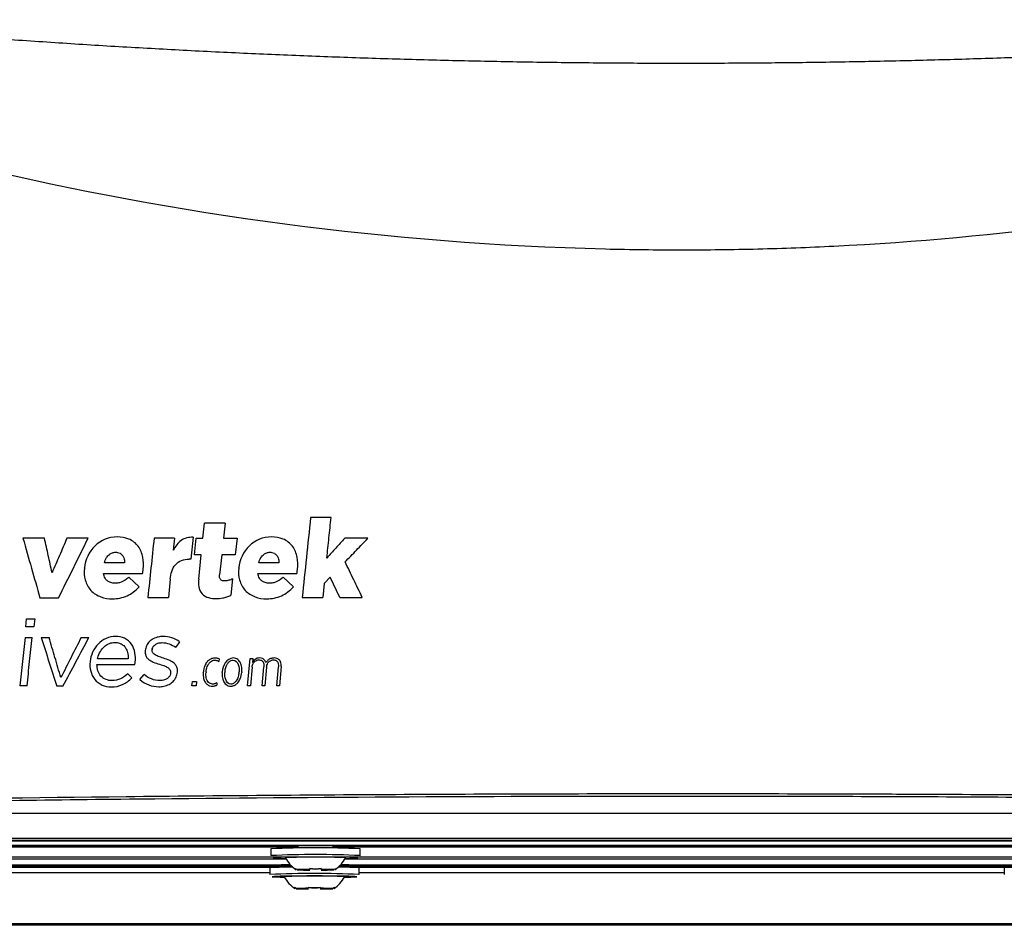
# Model space of a CAD drawing. Header units: millimetres. Extents: x 82 to 1337, y -230 to 1154.
# Tile 103 of 217: x 735 to 822, y 293 to 373. Entities that reach past the tile are written whole.
import ezdxf

# ---------------------------------------------------------------- set-up
doc = ezdxf.new("R2010")
doc.units = ezdxf.units.MM

msp = doc.modelspace()

# ---------------------------------------------------------------- linework, layer by layer
at = {"color": 7, "linetype": 'Continuous', "lineweight": 25}
for p, q in [((750.906, 327.079), (751.045, 328.405)), ((752.856, 328.405), (752.717, 327.079)), ((748.391, 327.079), (748.28, 326.025)), ((750.03, 327.166), (749.826, 325.231)), ((750.14, 325.599), (750.296, 327.079)), ((750.296, 327.079), (750.906, 327.079)), ((752.717, 327.079), (753.917, 327.079)), ((753.917, 327.079), (753.762, 325.599)), ((749.826, 325.231), (749.674, 325.231)), ((750.75, 325.599), (750.14, 325.599)), ((750.526, 323.47), (750.75, 325.599)), ((752.561, 325.599), (752.375, 323.828)), ((753.762, 325.599), (752.561, 325.599)), ((740.415, 324.438), (740.417, 324.457)), ((754.073, 324.438), (754.075, 324.457)), ((744.332, 323.625), (745.245, 322.784)), ((748.011, 323.47), (747.84, 321.845)), ((753.52, 323.48), (753.369, 322.038)), ((757.991, 323.625), (758.903, 322.784)), ((762.153, 323.625), (761.628, 323.074)), ((763.005, 321.845), (762.153, 323.625)), ((761.628, 323.074), (761.499, 321.845)), ((735.217, 319.242), (735.291, 319.946)), ((735.291, 319.946), (736.01, 319.946)), ((736.01, 319.946), (735.936, 319.242)), ((735.936, 319.242), (735.217, 319.242)), ((735.16, 318.305), (735.789, 318.305)), ((736.585, 318.305), (737.28, 318.305)), ((740.131, 318.305), (740.81, 318.305)), ((746.407, 317.219), (746.406, 317.202)), ((748.833, 317.907), (748.496, 317.426)), ((745.794, 317.135), (745.796, 317.152)), ((752.328, 316.392), (752.31, 316.18)), ((754.857, 314.02), (755.069, 316.443)), ((755.069, 316.443), (755.312, 316.443)), ((755.312, 316.443), (755.281, 316.088)), ((755.244, 315.668), (755.1, 314.02)), ((756.142, 314.02), (756.289, 315.705)), ((756.529, 315.668), (756.385, 314.02)), ((757.427, 314.02), (757.574, 315.705)), ((757.819, 315.723), (757.67, 314.02)), ((744.256, 315.08), (744.611, 314.723)), ((745.32, 314.566), (745.686, 315.022)), ((748.037, 315.154), (748.039, 315.17)), ((748.642, 315.237), (748.64, 315.221)), ((750.933, 315.202), (750.937, 315.248)), ((751.181, 315.257), (751.176, 315.192)), ((752.607, 315.211), (752.611, 315.252)), ((752.854, 315.252), (752.85, 315.211)), ((754.089, 315.211), (754.093, 315.252)), ((754.336, 315.252), (754.332, 315.211)), ((735.338, 314.018), (734.709, 314.018)), ((738.517, 313.985), (737.961, 313.985)), ((749.931, 314.02), (749.964, 314.399)), ((750.29, 314.02), (749.931, 314.02)), ((749.964, 314.399), (750.323, 314.399)), ((750.323, 314.399), (750.29, 314.02)), ((752.144, 314.283), (752.126, 314.08)), ((755.1, 314.02), (754.857, 314.02)), ((756.385, 314.02), (756.142, 314.02)), ((757.67, 314.02), (757.427, 314.02)), ((688.575, 300.311), (897.992, 300.311)), ((793.283, 300.33), (688.594, 300.33)), ((691.438, 300.548), (895.129, 300.548)), ((888.283, 299.873), (698.283, 299.873)), ((888.287, 299.864), (698.287, 299.867)), ((897.972, 300.33), (793.283, 300.33)), ((759.355, 299.731), (702.524, 299.732)), ((756.914, 299.591), (756.914, 298.991)), ((824.355, 299.73), (762.366, 299.731)), ((764.814, 298.991), (764.772, 298.981)), ((764.814, 298.991), (764.814, 299.591)), ((701.733, 298.052), (758.785, 298.051)), ((758.8, 298.039), (701.733, 298.039)), ((702.438, 298.187), (758.625, 298.186)), ((718.293, 298.874), (760.349, 298.873)), ((761.379, 298.873), (825.349, 298.872)), ((823.798, 298.039), (762.928, 298.039)), ((762.942, 298.05), (823.785, 298.049)), ((763.102, 298.186), (823.625, 298.185)), ((756.821, 297.919), (756.821, 297.319)), ((760.042, 297.748), (759.235, 297.748)), ((759.235, 297.73), (760.042, 297.73)), ((762.492, 297.748), (761.685, 297.748)), ((761.685, 297.73), (762.492, 297.73)), ((764.721, 297.319), (764.679, 297.309)), ((764.721, 297.319), (764.721, 297.919)), ((821.821, 297.918), (821.821, 297.318)), ((759.95, 296.076), (759.142, 296.076)), ((759.142, 296.058), (759.95, 296.058)), ((762.399, 296.076), (761.592, 296.076)), ((761.592, 296.058), (762.399, 296.058)), ((908.327, 292.821), (678.24, 292.821)), ((908.196, 292.951), (678.371, 292.951))]:
    msp.add_line(p, q, dxfattribs=at)
at = {"color": 8, "linetype": 'Continuous', "lineweight": 25}
for p, q in [((696.319, 302.754), (890.248, 302.754)), ((702.439, 298.702), (758.252, 298.701)), ((763.475, 298.701), (823.252, 298.7)), ((756.821, 297.461), (699.637, 297.461)), ((701.733, 297.961), (757.634, 297.961)), ((763.907, 297.961), (822.683, 297.961)), ((821.821, 297.461), (764.721, 297.461))]:
    msp.add_line(p, q, dxfattribs=at)
at = {"color": 7, "linetype": 'Continuous', "lineweight": 25, "flags": 128}
for points in [[(764.614, 298.791), (764.43, 298.811), (763.897, 298.829), (763.068, 298.844), (762.022, 298.853), (760.864, 298.856), (759.705, 298.853), (758.659, 298.844), (757.83, 298.829), (757.297, 298.811), (757.114, 298.791), (757.297, 298.771), (757.83, 298.752), (758.18, 298.745)], [(764.521, 297.119), (764.337, 297.139), (763.805, 297.158), (762.975, 297.172), (761.93, 297.181), (760.771, 297.184), (759.612, 297.181), (758.567, 297.172), (757.737, 297.158), (757.204, 297.139), (757.021, 297.119), (757.204, 297.099), (757.737, 297.081), (758.087, 297.073)]]:
    msp.add_lwpolyline(points, dxfattribs=at)
at = {"color": 7, "linetype": 'Continuous', "lineweight": 25}
for centre, radius, start, end in [((760.859, 222.98), 76.903, 87.20127, 92.7909), ((760.864, 215.094), 84.589, 87.32353, 92.67647), ((760.864, 214.494), 84.589, 87.32353, 92.67647), ((758.569, 275.709), 22.463, 89.91355, 93.95258), ((760.86, 251.04), 47.826, 86.78894, 93.20147), ((763.306, 283.871), 14.3, 85.12751, 90.72564), ((763.591, 310.161), 11.415, 269.76448, 275.13743), ((758.608, 272.078), 25.903, 89.42643, 93.95537), ((760.771, 212.822), 84.589, 87.32353, 92.67647), ((760.767, 249.368), 47.826, 86.78894, 93.20147), ((760.328, 267.042), 30.725, 89.96134, 92.03836), ((760.328, 328.435), 30.725, 267.96164, 270.03866), ((760.53, 278.603), 19.15, 90.54168, 91.45802), ((760.53, 316.874), 19.15, 268.54198, 269.45832), ((761.399, 267.042), 30.725, 87.96164, 90.03866), ((761.198, 278.603), 19.15, 88.54198, 89.45832), ((761.399, 328.435), 30.725, 269.96134, 272.03836), ((761.198, 316.874), 19.15, 270.54168, 271.45802), ((763.263, 280.875), 17.106, 85.11026, 91.2504), ((763.499, 308.489), 11.415, 269.76448, 275.13743), ((760.235, 265.37), 30.725, 89.96134, 92.03836), ((760.235, 326.764), 30.725, 267.96164, 270.03866), ((760.437, 276.932), 19.15, 90.54168, 91.45802), ((760.437, 315.202), 19.15, 268.54198, 269.45832), ((761.307, 265.37), 30.725, 87.96164, 90.03866), ((761.105, 276.932), 19.15, 88.54198, 89.45832), ((761.307, 326.764), 30.725, 269.96134, 272.03836), ((761.105, 315.202), 19.15, 270.54168, 271.45802)]:
    msp.add_arc(centre, radius, start, end, dxfattribs=at)
for points, knots in [([(710.814, 373.173), (711.76, 373.081), (713.651, 372.897), (716.489, 372.633), (719.327, 372.378), (722.166, 372.133), (725.005, 371.898), (727.844, 371.672), (730.684, 371.456), (733.525, 371.249), (736.366, 371.053), (739.207, 370.865), (742.049, 370.687), (744.891, 370.519), (747.734, 370.361), (750.577, 370.212), (753.421, 370.073), (756.265, 369.943), (759.11, 369.823), (761.955, 369.712), (764.801, 369.611), (767.647, 369.52), (770.494, 369.438), (773.341, 369.366), (776.188, 369.304), (779.036, 369.251), (781.885, 369.208), (784.734, 369.174), (787.583, 369.15), (790.433, 369.136), (794.17, 369.129), (798.793, 369.145), (804.302, 369.198), (809.809, 369.288), (815.314, 369.414), (820.817, 369.575), (826.319, 369.773), (831.818, 370.006), (837.316, 370.276), (842.813, 370.581), (848.307, 370.922), (853.8, 371.299), (859.291, 371.712), (864.78, 372.162), (870.268, 372.644), (873.924, 372.996), (875.752, 373.173)], [0, 0, 0, 0, 0.017254, 0.034505, 0.051753, 0.069, 0.086244, 0.103486, 0.120727, 0.137966, 0.155204, 0.172441, 0.189677, 0.206913, 0.224148, 0.241382, 0.258617, 0.275851, 0.293086, 0.310322, 0.327558, 0.344795, 0.362033, 0.379272, 0.396513, 0.413756, 0.431, 0.448246, 0.465495, 0.482746, 0.5, 0.533355, 0.5667, 0.600038, 0.633369, 0.666696, 0.700019, 0.733339, 0.766659, 0.79998, 0.833303, 0.86663, 0.899961, 0.933299, 0.966645, 1, 1, 1, 1]), ([(706.104, 367.045), (706.104, 367.045), (706.285, 366.982), (707.503, 366.583), (713.381, 364.636), (721.325, 362.301), (746.468, 355.969), (769.648, 352.872), (793.277, 352.577), (800.026, 352.661), (819.06, 353.376), (838.943, 356.005), (862.251, 361.442), (872.22, 364.314), (879.067, 366.585), (880.278, 366.981), (880.463, 367.045)], [0.0831025, 0.0831025, 0.0831025, 0.0831025, 0.0831028, 0.085856, 0.101481, 0.1717935, 0.2030435, 0.4686685, 0.4999594, 0.5311685, 0.5624185, 0.7655435, 0.8124185, 0.898356, 0.913981, 0.916816, 0.916816, 0.916816, 0.916816]), ([(760.43, 328.908), (760.306, 327.731), (760.059, 325.376), (759.811, 323.022), (759.688, 321.845)], [0, 0, 0, 0, 0.499964, 1, 1, 1, 1]), ([(762.241, 328.908), (761.939, 328.908), (761.335, 328.908), (760.732, 328.908), (760.43, 328.908)], [0, 0, 0, 0, 0.499994, 1, 1, 1, 1]), ([(761.865, 325.328), (761.928, 325.925), (762.053, 327.118), (762.178, 328.311), (762.241, 328.908)], [0, 0, 0, 0, 0.500018, 1, 1, 1, 1]), ([(752.856, 328.405), (752.554, 328.405), (751.95, 328.405), (751.347, 328.405), (751.045, 328.405)], [0, 0, 0, 0, 0.499998, 1, 1, 1, 1]), ([(736.88, 327.079), (736.562, 327.079), (735.927, 327.079), (735.291, 327.079), (734.974, 327.079)], [0, 0, 0, 0, 0.500006, 1, 1, 1, 1]), ([(734.974, 327.079), (735.224, 326.201), (735.726, 324.443), (736.227, 322.685), (736.478, 321.806)], [0, 0, 0, 0, 0.499871, 1, 1, 1, 1]), ([(737.55, 324.022), (737.438, 324.531), (737.215, 325.551), (736.992, 326.57), (736.88, 327.079)], [0, 0, 0, 0, 0.500049, 1, 1, 1, 1]), ([(738.862, 327.079), (738.644, 326.57), (738.206, 325.55), (737.769, 324.531), (737.55, 324.022)], [0, 0, 0, 0, 0.4998928, 1, 1, 1, 1]), ([(738.127, 321.806), (738.563, 322.685), (739.434, 324.442), (740.305, 326.201), (740.74, 327.079)], [0, 0, 0, 0, 0.500205, 1, 1, 1, 1]), ([(740.74, 327.079), (740.427, 327.079), (739.801, 327.079), (739.175, 327.079), (738.862, 327.079)], [0, 0, 0, 0, 0.500004, 1, 1, 1, 1]), ([(743.307, 327.195), (742.572, 327.195), (741.865, 326.901), (740.815, 325.879), (740.494, 325.191), (740.417, 324.457)], [0, 0, 0, 0, 0.5, 0.5, 1, 1, 1, 1]), ([(745.608, 324.331), (745.645, 324.685), (745.641, 325.038), (745.509, 325.739), (745.378, 326.08), (744.958, 326.651), (744.668, 326.874), (744.009, 327.145), (743.661, 327.195), (743.307, 327.195)], [0, 0, 0, 0, 0.25, 0.25, 0.5, 0.5, 0.75, 0.75, 1, 1, 1, 1]), ([(746.58, 327.079), (746.488, 326.207), (746.305, 324.462), (746.121, 322.717), (746.03, 321.845)], [0, 0, 0, 0, 0.499972, 1, 1, 1, 1]), ([(748.391, 327.079), (748.089, 327.079), (747.485, 327.079), (746.882, 327.079), (746.58, 327.079)], [0, 0, 0, 0, 0.5, 1, 1, 1, 1]), ([(750.03, 327.166), (749.656, 327.183), (749.276, 327.092), (748.672, 326.666), (748.451, 326.356), (748.28, 326.025)], [0, 0, 0, 0, 0.5, 0.5, 1, 1, 1, 1]), ([(756.965, 327.195), (756.229, 327.195), (755.522, 326.9), (754.472, 325.876), (754.152, 325.189), (754.075, 324.457)], [0, 0, 0, 0, 0.5, 0.5, 1, 1, 1, 1]), ([(759.266, 324.331), (759.303, 324.685), (759.299, 325.037), (759.167, 325.738), (759.037, 326.078), (758.618, 326.649), (758.328, 326.873), (757.668, 327.145), (757.32, 327.195), (756.965, 327.195)], [0, 0, 0, 0, 0.25, 0.25, 0.5, 0.5, 0.75, 0.75, 1, 1, 1, 1]), ([(763.45, 327.079), (763.186, 326.787), (762.657, 326.204), (762.129, 325.62), (761.865, 325.328)], [0, 0, 0, 0, 0.499902, 1, 1, 1, 1]), ([(765.499, 327.079), (765.157, 327.079), (764.474, 327.079), (763.791, 327.079), (763.45, 327.079)], [0, 0, 0, 0, 0.500007, 1, 1, 1, 1]), ([(763.486, 324.98), (763.822, 325.33), (764.493, 326.029), (765.164, 326.729), (765.499, 327.079)], [0, 0, 0, 0, 0.500112, 1, 1, 1, 1]), ([(742.178, 324.893), (742.223, 325.057), (742.289, 325.218), (742.38, 325.362), (742.448, 325.468), (742.531, 325.567), (742.629, 325.646), (742.706, 325.707), (742.793, 325.757), (742.885, 325.791), (742.977, 325.824), (743.076, 325.841), (743.174, 325.841)], [0, 0, 0, 0, 0.345878, 0.345878, 0.345878, 0.602007, 0.602007, 0.602007, 0.800873, 0.800873, 0.800873, 1, 1, 1, 1]), ([(743.174, 325.841), (743.233, 325.841), (743.292, 325.835), (743.35, 325.824), (743.425, 325.809), (743.499, 325.782), (743.566, 325.744), (743.641, 325.701), (743.709, 325.642), (743.764, 325.575), (743.818, 325.507), (743.86, 325.43), (743.891, 325.349), (743.946, 325.205), (743.969, 325.047), (743.97, 324.893)], [0, 0, 0, 0, 0.126318, 0.126318, 0.126318, 0.292024, 0.292024, 0.292024, 0.479697, 0.479697, 0.479697, 0.665284, 0.665284, 0.665284, 1, 1, 1, 1]), ([(748.011, 323.47), (748.059, 323.923), (748.178, 324.384), (748.613, 324.901), (748.802, 325.036), (749.226, 325.201), (749.447, 325.231), (749.674, 325.231)], [0, 0, 0, 0, 0.5, 0.5, 0.75, 0.75, 1, 1, 1, 1]), ([(755.836, 324.893), (755.881, 325.058), (755.948, 325.221), (756.04, 325.365), (756.107, 325.471), (756.191, 325.569), (756.289, 325.647), (756.365, 325.708), (756.452, 325.758), (756.544, 325.791), (756.635, 325.824), (756.734, 325.841), (756.832, 325.841)], [0, 0, 0, 0, 0.348648, 0.348648, 0.348648, 0.603776, 0.603776, 0.603776, 0.801757, 0.801757, 0.801757, 1, 1, 1, 1]), ([(756.832, 325.841), (756.89, 325.841), (756.948, 325.836), (757.005, 325.824), (757.081, 325.809), (757.155, 325.783), (757.222, 325.745), (757.298, 325.703), (757.366, 325.644), (757.421, 325.576), (757.475, 325.509), (757.517, 325.431), (757.548, 325.351), (757.604, 325.206), (757.627, 325.047), (757.628, 324.893)], [0, 0, 0, 0, 0.124179, 0.124179, 0.124179, 0.289929, 0.289929, 0.289929, 0.477777, 0.477777, 0.477777, 0.663523, 0.663523, 0.663523, 1, 1, 1, 1]), ([(740.415, 324.438), (740.378, 324.085), (740.394, 323.73), (740.577, 323.044), (740.748, 322.723), (741.225, 322.207), (741.53, 322.013), (742.196, 321.769), (742.541, 321.719), (742.893, 321.719)], [0, 0, 0, 0, 0.25, 0.25, 0.5, 0.5, 0.75, 0.75, 1, 1, 1, 1]), ([(743.97, 324.893), (743.671, 324.893), (743.074, 324.893), (742.477, 324.893), (742.178, 324.893)], [0, 0, 0, 0, 0.500002, 1, 1, 1, 1]), ([(745.558, 323.954), (745.569, 324.012), (745.577, 324.07), (745.585, 324.129), (745.589, 324.162), (745.593, 324.196), (745.597, 324.23), (745.601, 324.264), (745.604, 324.298), (745.608, 324.331)], [0, 0, 0, 0, 0.464517, 0.464517, 0.464517, 0.732264, 0.732264, 0.732264, 1, 1, 1, 1]), ([(754.073, 324.438), (754.036, 324.085), (754.052, 323.731), (754.235, 323.046), (754.405, 322.725), (754.881, 322.209), (755.186, 322.014), (755.853, 321.769), (756.198, 321.719), (756.551, 321.719)], [0, 0, 0, 0, 0.25, 0.25, 0.5, 0.5, 0.75, 0.75, 1, 1, 1, 1]), ([(757.628, 324.893), (757.33, 324.893), (756.732, 324.893), (756.135, 324.893), (755.836, 324.893)], [0, 0, 0, 0, 0.4999957, 1, 1, 1, 1]), ([(759.217, 323.954), (759.227, 324.012), (759.236, 324.07), (759.243, 324.129), (759.247, 324.162), (759.251, 324.196), (759.255, 324.23), (759.259, 324.264), (759.262, 324.298), (759.266, 324.331)], [0, 0, 0, 0, 0.464391, 0.464391, 0.464391, 0.732201, 0.732201, 0.732201, 1, 1, 1, 1]), ([(764.996, 321.845), (764.745, 322.367), (764.241, 323.412), (763.738, 324.457), (763.486, 324.98)], [0, 0, 0, 0, 0.500137, 1, 1, 1, 1]), ([(742.108, 323.954), (742.683, 323.954), (743.833, 323.954), (744.983, 323.954), (745.558, 323.954)], [0, 0, 0, 0, 0.4999968, 1, 1, 1, 1]), ([(743.133, 323.093), (743.094, 323.093), (743.055, 323.094), (743.016, 323.097), (742.893, 323.107), (742.769, 323.132), (742.655, 323.181), (742.568, 323.217), (742.486, 323.268), (742.415, 323.331), (742.344, 323.394), (742.284, 323.471), (742.238, 323.554), (742.169, 323.676), (742.128, 323.815), (742.108, 323.954)], [0, 0, 0, 0, 0.07844, 0.07844, 0.07844, 0.330311, 0.330311, 0.330311, 0.52237, 0.52237, 0.52237, 0.714358, 0.714358, 0.714358, 1, 1, 1, 1]), ([(744.332, 323.625), (744.231, 323.534), (744.125, 323.449), (744.012, 323.373), (743.864, 323.274), (743.7, 323.192), (743.528, 323.145), (743.4, 323.11), (743.266, 323.093), (743.133, 323.093)], [0, 0, 0, 0, 0.302433, 0.302433, 0.302433, 0.703386, 0.703386, 0.703386, 1, 1, 1, 1]), ([(750.526, 323.47), (750.502, 323.242), (750.498, 323.01), (750.576, 322.56), (750.667, 322.335), (750.971, 321.996), (751.181, 321.883), (751.624, 321.758), (751.85, 321.738), (752.079, 321.738)], [0, 0, 0, 0, 0.25, 0.25, 0.5, 0.5, 0.75, 0.75, 1, 1, 1, 1]), ([(752.816, 323.306), (752.784, 323.306), (752.753, 323.307), (752.722, 323.31), (752.67, 323.316), (752.617, 323.327), (752.568, 323.348), (752.538, 323.361), (752.509, 323.379), (752.484, 323.401), (752.455, 323.426), (752.431, 323.458), (752.414, 323.492), (752.397, 323.527), (752.386, 323.564), (752.379, 323.601), (752.365, 323.676), (752.367, 323.753), (752.375, 323.828)], [0, 0, 0, 0, 0.115565, 0.115565, 0.115565, 0.311593, 0.311593, 0.311593, 0.434301, 0.434301, 0.434301, 0.577721, 0.577721, 0.577721, 0.718778, 0.718778, 0.718778, 1, 1, 1, 1]), ([(753.52, 323.48), (753.414, 323.431), (753.304, 323.389), (753.191, 323.358), (753.13, 323.342), (753.068, 323.329), (753.005, 323.32), (752.942, 323.311), (752.879, 323.306), (752.816, 323.306)], [0, 0, 0, 0, 0.481037, 0.481037, 0.481037, 0.74037, 0.74037, 0.74037, 1, 1, 1, 1]), ([(755.766, 323.954), (756.341, 323.954), (757.491, 323.954), (758.641, 323.954), (759.217, 323.954)], [0, 0, 0, 0, 0.500009, 1, 1, 1, 1]), ([(756.791, 323.093), (756.752, 323.093), (756.714, 323.094), (756.675, 323.097), (756.553, 323.106), (756.429, 323.132), (756.315, 323.18), (756.227, 323.217), (756.144, 323.268), (756.073, 323.331), (756.003, 323.394), (755.942, 323.471), (755.896, 323.554), (755.827, 323.676), (755.787, 323.815), (755.766, 323.954)], [0, 0, 0, 0, 0.077672, 0.077672, 0.077672, 0.328956, 0.328956, 0.328956, 0.521526, 0.521526, 0.521526, 0.713992, 0.713992, 0.713992, 1, 1, 1, 1]), ([(757.991, 323.625), (757.89, 323.535), (757.783, 323.449), (757.671, 323.373), (757.523, 323.274), (757.359, 323.193), (757.187, 323.145), (757.059, 323.11), (756.924, 323.093), (756.791, 323.093)], [0, 0, 0, 0, 0.302203, 0.302203, 0.302203, 0.702304, 0.702304, 0.702304, 1, 1, 1, 1]), ([(742.893, 321.719), (743.34, 321.719), (743.786, 321.804), (744.59, 322.168), (744.949, 322.447), (745.245, 322.784)], [0, 0, 0, 0, 0.5, 0.5, 1, 1, 1, 1]), ([(756.551, 321.719), (756.999, 321.719), (757.445, 321.804), (758.249, 322.168), (758.607, 322.448), (758.903, 322.784)], [0, 0, 0, 0, 0.5, 0.5, 1, 1, 1, 1]), ([(736.478, 321.806), (736.753, 321.806), (737.303, 321.806), (737.852, 321.806), (738.127, 321.806)], [0, 0, 0, 0, 0.499996, 1, 1, 1, 1]), ([(746.03, 321.845), (746.331, 321.845), (746.935, 321.845), (747.539, 321.845), (747.84, 321.845)], [0, 0, 0, 0, 0.5, 1, 1, 1, 1]), ([(752.079, 321.738), (752.272, 321.738), (752.467, 321.755), (752.657, 321.792), (752.78, 321.815), (752.903, 321.847), (753.022, 321.888), (753.141, 321.929), (753.257, 321.979), (753.369, 322.038)], [0, 0, 0, 0, 0.434686, 0.434686, 0.434686, 0.717145, 0.717145, 0.717145, 1, 1, 1, 1]), ([(759.688, 321.845), (759.99, 321.845), (760.593, 321.845), (761.197, 321.845), (761.499, 321.845)], [0, 0, 0, 0, 0.5000061, 1, 1, 1, 1]), ([(763.005, 321.845), (763.336, 321.845), (764, 321.845), (764.664, 321.845), (764.996, 321.845)], [0, 0, 0, 0, 0.499993, 1, 1, 1, 1]), ([(735.16, 318.305), (735.085, 317.59), (734.934, 316.162), (734.784, 314.733), (734.709, 314.018)], [0, 0, 0, 0, 0.499976, 1, 1, 1, 1]), ([(735.338, 314.018), (735.413, 314.733), (735.563, 316.162), (735.714, 317.59), (735.789, 318.305)], [0, 0, 0, 0, 0.500024, 1, 1, 1, 1]), ([(736.585, 318.305), (736.815, 317.585), (737.273, 316.145), (737.732, 314.705), (737.961, 313.985)], [0, 0, 0, 0, 0.499877, 1, 1, 1, 1]), ([(738.328, 314.748), (738.153, 315.341), (737.804, 316.526), (737.454, 317.712), (737.28, 318.305)], [0, 0, 0, 0, 0.500091, 1, 1, 1, 1]), ([(740.131, 318.305), (739.831, 317.712), (739.23, 316.526), (738.628, 315.341), (738.328, 314.748)], [0, 0, 0, 0, 0.499858, 1, 1, 1, 1]), ([(738.517, 313.985), (738.899, 314.705), (739.663, 316.145), (740.428, 317.585), (740.81, 318.305)], [0, 0, 0, 0, 0.500177, 1, 1, 1, 1]), ([(743.175, 318.396), (742.587, 318.396), (742.032, 318.135), (741.221, 317.294), (740.975, 316.743), (740.913, 316.157)], [0, 0, 0, 0, 0.5, 0.5, 1, 1, 1, 1]), ([(744.905, 316.124), (744.962, 316.67), (744.89, 317.244), (744.426, 317.929), (744.213, 318.113), (743.722, 318.346), (743.448, 318.396), (743.175, 318.396)], [0, 0, 0, 0, 0.5, 0.5, 0.75, 0.75, 1, 1, 1, 1]), ([(747.363, 318.379), (747.226, 318.379), (747.088, 318.366), (746.953, 318.338), (746.796, 318.305), (746.642, 318.251), (746.5, 318.175), (746.375, 318.107), (746.257, 318.021), (746.157, 317.919), (746.056, 317.817), (745.971, 317.697), (745.91, 317.567), (745.849, 317.437), (745.811, 317.295), (745.796, 317.152)], [0, 0, 0, 0, 0.187964, 0.187964, 0.187964, 0.409026, 0.409026, 0.409026, 0.60567, 0.60567, 0.60567, 0.802928, 0.802928, 0.802928, 1, 1, 1, 1]), ([(741.577, 316.414), (741.595, 316.496), (741.617, 316.576), (741.643, 316.655), (741.705, 316.841), (741.794, 317.021), (741.907, 317.182), (742.001, 317.317), (742.115, 317.441), (742.244, 317.544), (742.364, 317.64), (742.5, 317.72), (742.645, 317.774), (742.79, 317.828), (742.947, 317.857), (743.102, 317.857)], [0, 0, 0, 0, 0.108931, 0.108931, 0.108931, 0.369534, 0.369534, 0.369534, 0.588419, 0.588419, 0.588419, 0.793646, 0.793646, 0.793646, 1, 1, 1, 1]), ([(743.102, 317.857), (743.238, 317.857), (743.376, 317.839), (743.506, 317.796), (743.618, 317.759), (743.726, 317.703), (743.82, 317.63), (743.913, 317.557), (743.994, 317.466), (744.058, 317.367), (744.134, 317.249), (744.19, 317.116), (744.228, 316.981), (744.28, 316.798), (744.3, 316.605), (744.298, 316.414)], [0, 0, 0, 0, 0.194545, 0.194545, 0.194545, 0.362954, 0.362954, 0.362954, 0.530815, 0.530815, 0.530815, 0.729752, 0.729752, 0.729752, 1, 1, 1, 1]), ([(747.415, 316.464), (747.257, 316.515), (747.098, 316.564), (746.944, 316.625), (746.817, 316.676), (746.688, 316.734), (746.581, 316.82), (746.537, 316.855), (746.497, 316.897), (746.466, 316.944), (746.441, 316.981), (746.423, 317.024), (746.413, 317.068), (746.403, 317.111), (746.401, 317.157), (746.406, 317.202)], [0, 0, 0, 0, 0.369111, 0.369111, 0.369111, 0.676327, 0.676327, 0.676327, 0.801031, 0.801031, 0.801031, 0.900818, 0.900818, 0.900818, 1, 1, 1, 1]), ([(746.407, 317.219), (746.41, 317.24), (746.413, 317.261), (746.418, 317.282), (746.434, 317.356), (746.465, 317.428), (746.507, 317.491), (746.549, 317.554), (746.604, 317.609), (746.664, 317.654), (746.737, 317.709), (746.821, 317.751), (746.907, 317.781), (747.029, 317.822), (747.161, 317.84), (747.29, 317.84)], [0, 0, 0, 0, 0.053225, 0.053225, 0.053225, 0.24639, 0.24639, 0.24639, 0.437913, 0.437913, 0.437913, 0.670562, 0.670562, 0.670562, 1, 1, 1, 1]), ([(744.298, 316.414), (743.844, 316.414), (742.937, 316.414), (742.031, 316.414), (741.577, 316.414)], [0, 0, 0, 0, 0.500003, 1, 1, 1, 1]), ([(745.794, 317.135), (745.783, 317.033), (745.785, 316.928), (745.805, 316.828), (745.824, 316.736), (745.859, 316.645), (745.909, 316.565), (745.959, 316.486), (746.023, 316.415), (746.095, 316.355), (746.216, 316.254), (746.359, 316.178), (746.504, 316.117), (746.685, 316.039), (746.875, 315.982), (747.064, 315.925)], [0, 0, 0, 0, 0.158792, 0.158792, 0.158792, 0.304574, 0.304574, 0.304574, 0.449063, 0.449063, 0.449063, 0.694488, 0.694488, 0.694488, 1, 1, 1, 1]), ([(748.642, 315.237), (748.652, 315.331), (748.651, 315.428), (748.636, 315.521), (748.62, 315.616), (748.587, 315.71), (748.539, 315.793), (748.491, 315.876), (748.428, 315.951), (748.357, 316.014), (748.24, 316.119), (748.101, 316.199), (747.959, 316.264), (747.784, 316.345), (747.599, 316.406), (747.415, 316.464)], [0, 0, 0, 0, 0.148435, 0.148435, 0.148435, 0.299555, 0.299555, 0.299555, 0.449545, 0.449545, 0.449545, 0.696259, 0.696259, 0.696259, 1, 1, 1, 1]), ([(751.971, 316.475), (751.927, 316.475), (751.883, 316.472), (751.84, 316.465), (751.727, 316.447), (751.617, 316.406), (751.519, 316.347), (751.422, 316.289), (751.334, 316.212), (751.261, 316.124), (751.176, 316.021), (751.108, 315.902), (751.058, 315.777), (750.99, 315.61), (750.953, 315.428), (750.937, 315.248)], [0, 0, 0, 0, 0.073726, 0.073726, 0.073726, 0.269029, 0.269029, 0.269029, 0.462806, 0.462806, 0.462806, 0.691454, 0.691454, 0.691454, 1, 1, 1, 1]), ([(752.328, 316.392), (752.286, 316.416), (752.24, 316.433), (752.193, 316.446), (752.157, 316.456), (752.12, 316.464), (752.083, 316.468), (752.046, 316.473), (752.008, 316.475), (751.971, 316.475)], [0, 0, 0, 0, 0.392385, 0.392385, 0.392385, 0.696309, 0.696309, 0.696309, 1, 1, 1, 1]), ([(753.587, 316.48), (753.297, 316.48), (753.04, 316.29), (752.718, 315.82), (752.636, 315.539), (752.611, 315.252)], [0, 0, 0, 0, 0.5, 0.5, 1, 1, 1, 1]), ([(754.336, 315.252), (754.339, 315.294), (754.342, 315.335), (754.343, 315.377), (754.348, 315.542), (754.332, 315.711), (754.285, 315.87), (754.254, 315.977), (754.207, 316.081), (754.143, 316.173), (754.102, 316.233), (754.051, 316.289), (753.994, 316.335), (753.937, 316.381), (753.872, 316.418), (753.803, 316.443), (753.734, 316.468), (753.66, 316.48), (753.587, 316.48)], [0, 0, 0, 0, 0.076682, 0.076682, 0.076682, 0.385238, 0.385238, 0.385238, 0.592447, 0.592447, 0.592447, 0.727835, 0.727835, 0.727835, 0.863914, 0.863914, 0.863914, 1, 1, 1, 1]), ([(755.244, 315.668), (755.249, 315.728), (755.26, 315.788), (755.278, 315.846), (755.299, 315.915), (755.33, 315.982), (755.37, 316.042), (755.407, 316.096), (755.452, 316.146), (755.503, 316.187), (755.554, 316.227), (755.611, 316.26), (755.672, 316.281), (755.732, 316.303), (755.798, 316.314), (755.862, 316.314)], [0, 0, 0, 0, 0.183701, 0.183701, 0.183701, 0.404476, 0.404476, 0.404476, 0.605604, 0.605604, 0.605604, 0.802683, 0.802683, 0.802683, 1, 1, 1, 1]), ([(755.923, 316.48), (755.853, 316.48), (755.782, 316.471), (755.714, 316.451), (755.642, 316.429), (755.573, 316.395), (755.512, 316.35), (755.418, 316.281), (755.341, 316.188), (755.281, 316.088)], [0, 0, 0, 0, 0.265791, 0.265791, 0.265791, 0.552278, 0.552278, 0.552278, 1, 1, 1, 1]), ([(755.862, 316.314), (755.879, 316.314), (755.895, 316.313), (755.911, 316.312), (755.96, 316.308), (756.009, 316.298), (756.054, 316.278), (756.092, 316.262), (756.127, 316.239), (756.157, 316.211), (756.187, 316.183), (756.212, 316.149), (756.231, 316.112), (756.254, 316.069), (756.269, 316.022), (756.278, 315.974), (756.296, 315.886), (756.297, 315.794), (756.289, 315.705)], [0, 0, 0, 0, 0.057133, 0.057133, 0.057133, 0.228304, 0.228304, 0.228304, 0.372052, 0.372052, 0.372052, 0.515139, 0.515139, 0.515139, 0.684622, 0.684622, 0.684622, 1, 1, 1, 1]), ([(756.483, 316.069), (756.465, 316.125), (756.442, 316.18), (756.411, 316.229), (756.382, 316.276), (756.346, 316.32), (756.305, 316.355), (756.263, 316.391), (756.214, 316.419), (756.163, 316.439), (756.087, 316.468), (756.004, 316.48), (755.923, 316.48)], [0, 0, 0, 0, 0.233142, 0.233142, 0.233142, 0.45239, 0.45239, 0.45239, 0.672069, 0.672069, 0.672069, 1, 1, 1, 1]), ([(757.191, 316.48), (757.159, 316.48), (757.128, 316.478), (757.097, 316.475), (757.005, 316.465), (756.913, 316.439), (756.83, 316.398), (756.745, 316.355), (756.667, 316.294), (756.602, 316.224), (756.558, 316.176), (756.518, 316.124), (756.483, 316.069)], [0, 0, 0, 0, 0.10846, 0.10846, 0.10846, 0.435159, 0.435159, 0.435159, 0.77279, 0.77279, 0.77279, 1, 1, 1, 1]), ([(756.529, 315.668), (756.534, 315.728), (756.546, 315.788), (756.563, 315.846), (756.584, 315.915), (756.615, 315.982), (756.655, 316.042), (756.692, 316.097), (756.737, 316.146), (756.789, 316.187), (756.839, 316.227), (756.896, 316.26), (756.957, 316.281), (757.018, 316.303), (757.083, 316.314), (757.147, 316.314)], [0, 0, 0, 0, 0.184007, 0.184007, 0.184007, 0.404724, 0.404724, 0.404724, 0.605766, 0.605766, 0.605766, 0.802764, 0.802764, 0.802764, 1, 1, 1, 1]), ([(757.147, 316.314), (757.164, 316.314), (757.18, 316.313), (757.196, 316.312), (757.245, 316.308), (757.294, 316.298), (757.339, 316.278), (757.377, 316.262), (757.412, 316.239), (757.442, 316.211), (757.472, 316.183), (757.497, 316.149), (757.516, 316.112), (757.539, 316.069), (757.554, 316.022), (757.564, 315.974), (757.582, 315.886), (757.582, 315.794), (757.574, 315.705)], [0, 0, 0, 0, 0.056987, 0.056987, 0.056987, 0.228152, 0.228152, 0.228152, 0.371925, 0.371925, 0.371925, 0.515035, 0.515035, 0.515035, 0.684555, 0.684555, 0.684555, 1, 1, 1, 1]), ([(757.819, 315.723), (757.821, 315.745), (757.822, 315.766), (757.823, 315.787), (757.826, 315.881), (757.819, 315.976), (757.793, 316.066), (757.778, 316.121), (757.755, 316.174), (757.725, 316.222), (757.693, 316.274), (757.651, 316.32), (757.603, 316.357), (757.556, 316.393), (757.501, 316.422), (757.444, 316.441), (757.363, 316.469), (757.276, 316.48), (757.191, 316.48)], [0, 0, 0, 0, 0.056276, 0.056276, 0.056276, 0.303982, 0.303982, 0.303982, 0.453875, 0.453875, 0.453875, 0.613803, 0.613803, 0.613803, 0.772797, 0.772797, 0.772797, 1, 1, 1, 1]), ([(740.913, 316.157), (740.855, 315.601), (740.975, 315.014), (741.672, 314.153), (742.229, 313.919), (742.786, 313.919)], [0, 0, 0, 0, 0.5, 0.5, 1, 1, 1, 1]), ([(742.86, 314.474), (742.493, 314.474), (742.124, 314.614), (741.627, 315.158), (741.521, 315.531), (741.523, 315.9)], [0, 0, 0, 0, 0.5, 0.5, 1, 1, 1, 1]), ([(741.523, 315.9), (742.081, 315.9), (743.198, 315.9), (744.315, 315.9), (744.873, 315.9)], [0, 0, 0, 0, 0.499996, 1, 1, 1, 1]), ([(744.873, 315.9), (744.878, 315.925), (744.882, 315.949), (744.886, 315.974), (744.89, 315.999), (744.893, 316.024), (744.896, 316.049), (744.9, 316.074), (744.902, 316.099), (744.905, 316.124)], [0, 0, 0, 0, 0.332694, 0.332694, 0.332694, 0.665039, 0.665039, 0.665039, 1, 1, 1, 1]), ([(747.064, 315.925), (747.236, 315.875), (747.408, 315.824), (747.572, 315.753), (747.672, 315.71), (747.77, 315.659), (747.854, 315.591), (747.9, 315.553), (747.942, 315.51), (747.974, 315.46), (748.001, 315.417), (748.021, 315.369), (748.032, 315.32), (748.042, 315.271), (748.044, 315.22), (748.039, 315.17)], [0, 0, 0, 0, 0.400608, 0.400608, 0.400608, 0.643777, 0.643777, 0.643777, 0.776256, 0.776256, 0.776256, 0.888603, 0.888603, 0.888603, 1, 1, 1, 1]), ([(751.181, 315.257), (751.189, 315.341), (751.201, 315.426), (751.22, 315.508), (751.251, 315.647), (751.301, 315.785), (751.374, 315.907), (751.426, 315.993), (751.49, 316.072), (751.566, 316.137), (751.619, 316.182), (751.679, 316.22), (751.743, 316.247), (751.808, 316.274), (751.879, 316.291), (751.949, 316.291)], [0, 0, 0, 0, 0.180321, 0.180321, 0.180321, 0.4863, 0.4863, 0.4863, 0.700621, 0.700621, 0.700621, 0.849161, 0.849161, 0.849161, 1, 1, 1, 1]), ([(751.949, 316.291), (752.005, 316.291), (752.061, 316.284), (752.116, 316.269), (752.149, 316.26), (752.183, 316.248), (752.215, 316.233), (752.248, 316.218), (752.279, 316.2), (752.31, 316.18)], [0, 0, 0, 0, 0.441663, 0.441663, 0.441663, 0.716943, 0.716943, 0.716943, 1, 1, 1, 1]), ([(752.854, 315.252), (752.865, 315.383), (752.888, 315.513), (752.926, 315.638), (752.965, 315.768), (753.02, 315.896), (753.097, 316.007), (753.145, 316.077), (753.203, 316.142), (753.271, 316.194), (753.313, 316.225), (753.359, 316.252), (753.409, 316.271), (753.458, 316.29), (753.512, 316.3), (753.565, 316.3)], [0, 0, 0, 0, 0.284946, 0.284946, 0.284946, 0.58303, 0.58303, 0.58303, 0.769179, 0.769179, 0.769179, 0.88403, 0.88403, 0.88403, 1, 1, 1, 1]), ([(753.565, 316.3), (753.787, 316.3), (753.957, 316.102), (754.103, 315.688), (754.112, 315.47), (754.093, 315.252)], [0, 0, 0, 0, 0.5, 0.5, 1, 1, 1, 1]), ([(742.786, 313.919), (743.13, 313.919), (743.475, 313.984), (744.093, 314.264), (744.368, 314.478), (744.611, 314.723)], [0, 0, 0, 0, 0.5, 0.5, 1, 1, 1, 1]), ([(747.002, 313.935), (747.148, 313.935), (747.296, 313.95), (747.439, 313.98), (747.601, 314.014), (747.76, 314.07), (747.906, 314.147), (748.035, 314.216), (748.157, 314.304), (748.261, 314.409), (748.368, 314.516), (748.457, 314.644), (748.521, 314.782), (748.585, 314.919), (748.625, 315.07), (748.64, 315.221)], [0, 0, 0, 0, 0.191619, 0.191619, 0.191619, 0.40864, 0.40864, 0.40864, 0.601877, 0.601877, 0.601877, 0.801271, 0.801271, 0.801271, 1, 1, 1, 1]), ([(748.037, 315.154), (748.034, 315.129), (748.03, 315.104), (748.025, 315.08), (748.008, 315), (747.975, 314.923), (747.93, 314.855), (747.886, 314.787), (747.828, 314.728), (747.764, 314.678), (747.687, 314.619), (747.598, 314.573), (747.505, 314.541), (747.374, 314.495), (747.231, 314.474), (747.091, 314.474)], [0, 0, 0, 0, 0.057956, 0.057956, 0.057956, 0.24929, 0.24929, 0.24929, 0.439349, 0.439349, 0.439349, 0.669507, 0.669507, 0.669507, 1, 1, 1, 1]), ([(750.933, 315.202), (750.917, 315.019), (750.921, 314.831), (750.964, 314.652), (750.99, 314.546), (751.03, 314.442), (751.087, 314.35), (751.131, 314.28), (751.186, 314.215), (751.25, 314.162), (751.319, 314.104), (751.401, 314.059), (751.487, 314.03), (751.572, 314.002), (751.663, 313.988), (751.753, 313.988)], [0, 0, 0, 0, 0.331408, 0.331408, 0.331408, 0.526956, 0.526956, 0.526956, 0.675034, 0.675034, 0.675034, 0.838126, 0.838126, 0.838126, 1, 1, 1, 1]), ([(751.787, 314.173), (751.776, 314.173), (751.764, 314.173), (751.753, 314.174), (751.693, 314.177), (751.633, 314.189), (751.576, 314.211), (751.512, 314.237), (751.451, 314.276), (751.401, 314.324), (751.351, 314.371), (751.309, 314.429), (751.277, 314.49), (751.239, 314.564), (751.212, 314.644), (751.195, 314.725), (751.163, 314.878), (751.162, 315.037), (751.176, 315.192)], [0, 0, 0, 0, 0.024532, 0.024532, 0.024532, 0.158875, 0.158875, 0.158875, 0.314141, 0.314141, 0.314141, 0.467851, 0.467851, 0.467851, 0.651604, 0.651604, 0.651604, 1, 1, 1, 1]), ([(752.607, 315.211), (752.604, 315.171), (752.601, 315.131), (752.6, 315.091), (752.595, 314.926), (752.611, 314.757), (752.658, 314.599), (752.689, 314.491), (752.736, 314.386), (752.8, 314.294), (752.843, 314.233), (752.894, 314.177), (752.951, 314.13), (753.009, 314.083), (753.075, 314.046), (753.144, 314.021), (753.214, 313.996), (753.289, 313.983), (753.362, 313.983)], [0, 0, 0, 0, 0.073885, 0.073885, 0.073885, 0.380994, 0.380994, 0.380994, 0.589362, 0.589362, 0.589362, 0.726147, 0.726147, 0.726147, 0.863039, 0.863039, 0.863039, 1, 1, 1, 1]), ([(753.378, 314.163), (753.156, 314.163), (752.986, 314.361), (752.84, 314.775), (752.831, 314.993), (752.85, 315.211)], [0, 0, 0, 0, 0.5, 0.5, 1, 1, 1, 1]), ([(753.362, 313.983), (753.408, 313.983), (753.454, 313.988), (753.498, 313.997), (753.582, 314.014), (753.663, 314.046), (753.736, 314.089), (753.827, 314.143), (753.91, 314.215), (753.98, 314.295), (754.069, 314.398), (754.14, 314.517), (754.194, 314.642), (754.271, 314.821), (754.315, 315.016), (754.332, 315.211)], [0, 0, 0, 0, 0.079329, 0.079329, 0.079329, 0.22878, 0.22878, 0.22878, 0.416084, 0.416084, 0.416084, 0.655842, 0.655842, 0.655842, 1, 1, 1, 1]), ([(754.089, 315.211), (754.078, 315.081), (754.055, 314.951), (754.017, 314.826), (753.979, 314.695), (753.923, 314.568), (753.846, 314.456), (753.798, 314.386), (753.74, 314.321), (753.672, 314.269), (753.63, 314.238), (753.584, 314.211), (753.534, 314.192), (753.485, 314.174), (753.431, 314.163), (753.378, 314.163)], [0, 0, 0, 0, 0.284915, 0.284915, 0.284915, 0.5829, 0.5829, 0.5829, 0.769037, 0.769037, 0.769037, 0.883961, 0.883961, 0.883961, 1, 1, 1, 1]), ([(751.753, 313.988), (751.807, 313.988), (751.862, 313.993), (751.915, 314.004), (751.952, 314.011), (751.988, 314.021), (752.023, 314.034), (752.059, 314.047), (752.093, 314.062), (752.126, 314.08)], [0, 0, 0, 0, 0.420397, 0.420397, 0.420397, 0.710303, 0.710303, 0.710303, 1, 1, 1, 1]), ([(752.144, 314.283), (752.092, 314.251), (752.036, 314.223), (751.978, 314.204), (751.948, 314.194), (751.916, 314.186), (751.884, 314.181), (751.852, 314.175), (751.819, 314.173), (751.787, 314.173)], [0, 0, 0, 0, 0.485859, 0.485859, 0.485859, 0.742857, 0.742857, 0.742857, 1, 1, 1, 1]), ([(890.992, 303.414), (875.04, 303.758), (858.92, 304.016), (834.49, 304.276), (826.305, 304.342), (816.02, 304.396), (813.96, 304.406), (809.844, 304.422), (807.786, 304.429), (801.613, 304.446), (797.499, 304.451), (785.16, 304.451), (776.94, 304.43), (764.616, 304.365), (760.509, 304.338), (752.298, 304.273), (748.198, 304.235), (727.763, 304.018), (711.584, 303.759), (695.575, 303.414)], [0, 0, 0, 0, 0.25, 0.25, 0.375, 0.375, 0.40625, 0.40625, 0.4375, 0.4375, 0.5, 0.5, 0.625, 0.625, 0.6875, 0.6875, 0.75, 0.75, 1, 1, 1, 1]), ([(888.964, 303.233), (887.987, 303.254), (887.007, 303.275), (885.048, 303.315), (882.109, 303.374), (875.236, 303.506), (861.438, 303.742), (849.521, 303.898), (837.543, 304.023), (833.541, 304.06), (825.516, 304.123), (821.492, 304.149), (813.439, 304.191), (809.41, 304.207), (801.346, 304.228), (797.31, 304.233), (777.162, 304.233), (761.117, 304.15), (741.152, 303.941), (737.164, 303.894), (729.195, 303.79), (725.213, 303.733), (717.279, 303.607), (711.348, 303.506), (704.464, 303.374), (701.521, 303.315), (699.561, 303.275), (698.58, 303.254), (697.603, 303.233)], [0, 0, 0, 0, 0.015625, 0.015625, 0.03125, 0.0625, 0.125, 0.25, 0.25, 0.3125, 0.3125, 0.375, 0.375, 0.4375, 0.4375, 0.5, 0.5, 0.75, 0.75, 0.8125, 0.8125, 0.875, 0.875, 0.9375, 0.96875, 0.984375, 0.984375, 1, 1, 1, 1]), ([(758.189, 298.791), (758.316, 298.584), (758.572, 298.172), (758.961, 297.882), (759.156, 297.738)], [0, 0, 0, 0, 0.500043, 1, 1, 1, 1]), ([(762.571, 297.738), (762.766, 297.882), (763.156, 298.172), (763.411, 298.584), (763.539, 298.791)], [0, 0, 0, 0, 0.499957, 1, 1, 1, 1]), ([(758.096, 297.119), (758.224, 296.912), (758.479, 296.5), (758.869, 296.21), (759.063, 296.066)], [0, 0, 0, 0, 0.5000433, 1, 1, 1, 1]), ([(762.478, 296.066), (762.673, 296.21), (763.063, 296.5), (763.318, 296.912), (763.446, 297.119)], [0, 0, 0, 0, 0.499957, 1, 1, 1, 1])]:
    msp.add_open_spline(points, degree=3, knots=knots, dxfattribs=at)
for points in [[(748.833, 317.907), (748.405, 318.215), (747.887, 318.379), (747.363, 318.379)], [(747.29, 317.84), (747.723, 317.84), (748.141, 317.676), (748.496, 317.426)], [(744.256, 315.08), (743.878, 314.718), (743.385, 314.474), (742.86, 314.474)], [(745.32, 314.566), (745.779, 314.152), (746.388, 313.935), (747.002, 313.935)], [(747.091, 314.474), (746.576, 314.474), (746.085, 314.692), (745.686, 315.022)], [(759.086, 297.828), (759.06, 297.783), (759.06, 297.789), (759.086, 297.846)], [(759.235, 297.748), (759.184, 297.779), (759.135, 297.812), (759.086, 297.846)], [(760.349, 297.868), (760.687, 297.818), (761.04, 297.817), (761.379, 297.868)], [(760.349, 297.868), (760.349, 297.833), (760.349, 297.799), (760.349, 297.767)], [(761.379, 297.806), (761.04, 297.755), (760.688, 297.755), (760.349, 297.806)], [(761.379, 297.767), (761.379, 297.799), (761.379, 297.833), (761.379, 297.868)], [(762.642, 297.846), (762.593, 297.812), (762.543, 297.779), (762.492, 297.748)], [(762.642, 297.846), (762.667, 297.789), (762.667, 297.783), (762.642, 297.828)], [(758.993, 296.156), (758.967, 296.111), (758.967, 296.117), (758.993, 296.174)], [(759.142, 296.076), (759.092, 296.107), (759.042, 296.14), (758.993, 296.174)], [(760.256, 296.196), (760.594, 296.146), (760.947, 296.146), (761.286, 296.196)], [(760.256, 296.196), (760.256, 296.161), (760.256, 296.127), (760.256, 296.095)], [(761.286, 296.134), (760.947, 296.083), (760.595, 296.083), (760.256, 296.134)], [(761.286, 296.095), (761.286, 296.127), (761.286, 296.161), (761.286, 296.196)], [(762.549, 296.174), (762.5, 296.14), (762.45, 296.107), (762.399, 296.076)], [(762.549, 296.174), (762.574, 296.117), (762.574, 296.111), (762.549, 296.156)]]:
    msp.add_open_spline(points, degree=3, dxfattribs=at)

doc.saveas('drawing.dxf')
